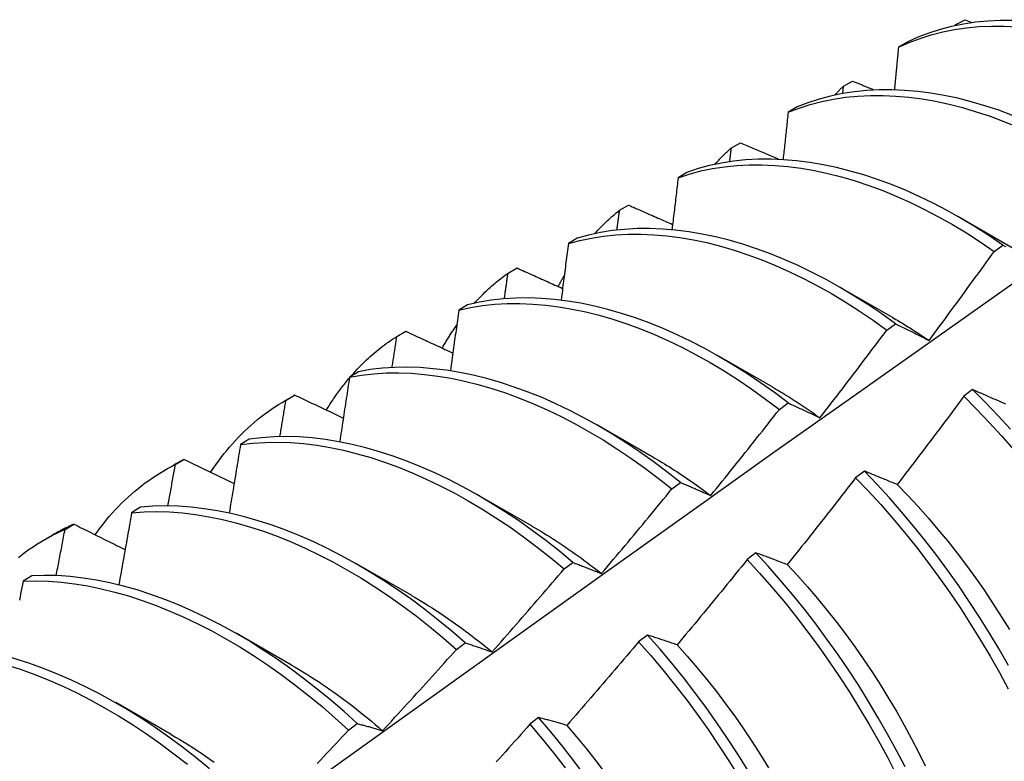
# Model space of a CAD drawing. Header units: inches. Extents: x 9 to 135, y 9 to 88.
# Tile 51 of 56: x 121.556 to 121.841, y 51.902 to 52.117. Entities that reach past the tile are written whole.
import ezdxf

# ---------------------------------------------------------------- set-up
doc = ezdxf.new("R2010")
doc.units = ezdxf.units.IN
doc.header["$MEASUREMENT"] = 0
doc.layers.add('Visible Edges(ANSI)', color=7, linetype='Continuous', lineweight=25)

msp = doc.modelspace()

# ---------------------------------------------------------------- linework, layer by layer
at = {"layer": 'Visible Edges(ANSI)'}
for p, q in [((121.82721, 52.11553), (121.82985, 52.11696)), ((121.82985, 52.11696), (121.83182, 52.11617)), ((121.82699, 52.11529), (121.82721, 52.11553)), ((121.82719, 52.11533), (121.82721, 52.11553)), ((121.81314, 52.11047), (121.81056, 52.10896)), ((121.79468, 52.09776), (121.7973, 52.0992)), ((121.79445, 52.09565), (121.79468, 52.09776)), ((121.78123, 52.0917), (121.77866, 52.09017)), ((121.76224, 52.07986), (121.76486, 52.08131)), ((121.7494, 52.07278), (121.74683, 52.07124)), ((121.72989, 52.06182), (121.7325, 52.06328)), ((121.82773, 52.06007), (121.84374, 52.05086)), ((121.71764, 52.05371), (121.71508, 52.05216)), ((121.83825, 52.04992), (121.84076, 52.05175)), ((121.69764, 52.04364), (121.70024, 52.04511)), ((121.79293, 52.03998), (121.80894, 52.03077)), ((121.68595, 52.03449), (121.68339, 52.03293)), ((121.8072, 52.02712), (121.80971, 52.02897)), ((121.66547, 52.02531), (121.66807, 52.0268)), ((121.75813, 52.01989), (121.77414, 52.01068)), ((121.65433, 52.01511), (121.65178, 52.01354)), ((121.63275, 52.00648), (121.63556, 52.0081)), ((121.63339, 52.00684), (121.63598, 52.00834)), ((121.83201, 52.00991), (121.82949, 52.00801)), ((121.77612, 52.0042), (121.77863, 52.00606)), ((121.72333, 51.9998), (121.73934, 51.99058)), ((121.62278, 51.99559), (121.62023, 51.994)), ((121.6014, 51.98823), (121.60398, 51.98974)), ((121.59795, 51.98639), (121.60076, 51.98801)), ((121.80071, 51.98633), (121.79818, 51.98442)), ((121.74501, 51.98117), (121.74753, 51.98303)), ((121.68853, 51.97971), (121.70455, 51.97049)), ((121.59129, 51.97591), (121.58875, 51.97431)), ((121.56948, 51.96946), (121.57206, 51.97099)), ((121.56315, 51.9663), (121.56597, 51.96792)), ((121.76936, 51.96265), (121.76682, 51.96073)), ((121.65373, 51.95962), (121.66975, 51.9504)), ((121.71387, 51.95802), (121.71639, 51.95989)), ((121.55985, 51.95607), (121.55732, 51.95446)), ((121.61894, 51.93953), (121.63495, 51.93031)), ((121.73796, 51.93888), (121.73542, 51.93696)), ((121.6827, 51.93475), (121.68522, 51.93664)), ((121.58414, 51.91944), (121.60015, 51.91022)), ((121.70649, 51.91503), (121.70395, 51.9131)), ((121.65149, 51.91138), (121.65401, 51.91328))]:
    msp.add_line(p, q, dxfattribs=at)
at = {"layer": 'Visible Edges(ANSI)', "flags": 128}
for points in [[(121.84367, 52.11674), (121.84, 52.11673), (121.83639, 52.11655), (121.83284, 52.1162), (121.82936, 52.11568), (121.82596, 52.11499), (121.82263, 52.11412), (121.81938, 52.11308), (121.81621, 52.11186), (121.81314, 52.11047)], [(121.81056, 52.10896), (121.81364, 52.11034), (121.81681, 52.11154), (121.82007, 52.11257), (121.8234, 52.11343), (121.82681, 52.11411), (121.8303, 52.11461), (121.83385, 52.11495), (121.83746, 52.11511), (121.84114, 52.11511), (121.84487, 52.11493)], [(121.81056, 52.10896), (121.81051, 52.10845), (121.81046, 52.10794), (121.81042, 52.10744), (121.81037, 52.10693), (121.81032, 52.10643), (121.81027, 52.10592), (121.81023, 52.10541), (121.81018, 52.10491), (121.81013, 52.1044), (121.81008, 52.10389), (121.81003, 52.10339), (121.80998, 52.10288), (121.80993, 52.10237), (121.80989, 52.10187), (121.80984, 52.10136), (121.80979, 52.10085), (121.80974, 52.10035), (121.80969, 52.09984), (121.80964, 52.09933), (121.80959, 52.09882), (121.80954, 52.09832), (121.80949, 52.09781), (121.80944, 52.0973), (121.80939, 52.09679)], [(121.7973, 52.0992), (121.79755, 52.0991), (121.79781, 52.09899), (121.79806, 52.09889), (121.79831, 52.09878), (121.79856, 52.09868), (121.79881, 52.09858), (121.79907, 52.09847), (121.79932, 52.09837), (121.79957, 52.09826), (121.79982, 52.09816), (121.80007, 52.09806), (121.80032, 52.09795), (121.80058, 52.09785), (121.80083, 52.09774), (121.80108, 52.09764), (121.80133, 52.09754), (121.80159, 52.09743), (121.80184, 52.09733), (121.80209, 52.09722), (121.80234, 52.09712), (121.80259, 52.09702), (121.80285, 52.09691), (121.8031, 52.09681), (121.80335, 52.0967)], [(121.84359, 52.08925), (121.83959, 52.09073), (121.83561, 52.09205), (121.83165, 52.09321), (121.82772, 52.0942), (121.82382, 52.09503), (121.81996, 52.09569), (121.81614, 52.09618), (121.81237, 52.09651), (121.80865, 52.09667), (121.80498, 52.09665), (121.80137, 52.09647), (121.79783, 52.09611), (121.79435, 52.09558), (121.79095, 52.09487), (121.78763, 52.09399), (121.78439, 52.09293), (121.78123, 52.0917)], [(121.7922, 52.09519), (121.7923, 52.0953), (121.7924, 52.09541), (121.7925, 52.09552), (121.7926, 52.09563), (121.79271, 52.09574), (121.79281, 52.09585), (121.79291, 52.09596), (121.79301, 52.09607), (121.79311, 52.09618), (121.79322, 52.09628), (121.79332, 52.09639), (121.79342, 52.0965), (121.79353, 52.0966), (121.79363, 52.09671), (121.79373, 52.09682), (121.79384, 52.09692), (121.79394, 52.09703), (121.79405, 52.09713), (121.79415, 52.09724), (121.79426, 52.09734), (121.79436, 52.09745), (121.79447, 52.09755), (121.79457, 52.09766), (121.79468, 52.09776)], [(121.77866, 52.09017), (121.78182, 52.0914), (121.78507, 52.09244), (121.7884, 52.09331), (121.7918, 52.094), (121.79528, 52.09452), (121.79883, 52.09486), (121.80244, 52.09504), (121.80611, 52.09504), (121.80984, 52.09487), (121.81362, 52.09453), (121.81744, 52.09402), (121.8213, 52.09335), (121.8252, 52.09251), (121.82914, 52.0915), (121.8331, 52.09033), (121.83708, 52.089), (121.84109, 52.0875), (121.84511, 52.08585)], [(121.77866, 52.09017), (121.7786, 52.08961), (121.77854, 52.08904), (121.77848, 52.08848), (121.77842, 52.08791), (121.77836, 52.08735), (121.7783, 52.08678), (121.77824, 52.08622), (121.77818, 52.08565), (121.77812, 52.08509), (121.77806, 52.08452), (121.778, 52.08396), (121.77794, 52.08339), (121.77788, 52.08283), (121.77782, 52.08226), (121.77776, 52.08169), (121.7777, 52.08113), (121.77764, 52.08056), (121.77758, 52.08), (121.77752, 52.07943), (121.77745, 52.07886), (121.77739, 52.0783), (121.77733, 52.07773), (121.77727, 52.07716), (121.77721, 52.07659)], [(121.75741, 52.07509), (121.7576, 52.0753), (121.75779, 52.07551), (121.75799, 52.07572), (121.75818, 52.07593), (121.75838, 52.07614), (121.75857, 52.07634), (121.75877, 52.07655), (121.75897, 52.07675), (121.75917, 52.07695), (121.75937, 52.07715), (121.75957, 52.07735), (121.75977, 52.07755), (121.75997, 52.07775), (121.76017, 52.07795), (121.76037, 52.07814), (121.76058, 52.07834), (121.76078, 52.07853), (121.76099, 52.07873), (121.76119, 52.07892), (121.7614, 52.07911), (121.76161, 52.0793), (121.76182, 52.07949), (121.76203, 52.07967), (121.76224, 52.07986)], [(121.76176, 52.07592), (121.76178, 52.07608), (121.7618, 52.07625), (121.76182, 52.07641), (121.76184, 52.07657), (121.76186, 52.07674), (121.76188, 52.0769), (121.7619, 52.07707), (121.76192, 52.07723), (121.76194, 52.0774), (121.76196, 52.07756), (121.76198, 52.07772), (121.762, 52.07789), (121.76202, 52.07805), (121.76204, 52.07822), (121.76206, 52.07838), (121.76208, 52.07855), (121.7621, 52.07871), (121.76212, 52.07887), (121.76214, 52.07904), (121.76216, 52.0792), (121.76218, 52.07937), (121.7622, 52.07953), (121.76222, 52.07969), (121.76224, 52.07986)], [(121.76486, 52.08131), (121.76531, 52.08112), (121.76576, 52.08092), (121.76622, 52.08073), (121.76667, 52.08053), (121.76713, 52.08034), (121.76758, 52.08015), (121.76804, 52.07995), (121.76849, 52.07976), (121.76895, 52.07956), (121.76941, 52.07937), (121.76986, 52.07918), (121.77032, 52.07898), (121.77077, 52.07879), (121.77123, 52.0786), (121.77168, 52.0784), (121.77214, 52.07821), (121.7726, 52.07802), (121.77305, 52.07782), (121.77351, 52.07763), (121.77397, 52.07744), (121.77442, 52.07724), (121.77488, 52.07705), (121.77534, 52.07686), (121.77579, 52.07666)], [(121.84076, 52.05175), (121.83676, 52.05448), (121.83274, 52.05705), (121.82872, 52.05947), (121.82468, 52.06174), (121.82064, 52.06385), (121.81661, 52.0658), (121.81258, 52.06759), (121.80856, 52.06923), (121.80456, 52.07071), (121.80057, 52.07202), (121.79661, 52.07317), (121.79268, 52.07416), (121.78879, 52.07498), (121.78493, 52.07564), (121.78111, 52.07613), (121.77734, 52.07645), (121.77362, 52.0766), (121.76996, 52.07657), (121.76635, 52.07638), (121.76282, 52.07601), (121.75935, 52.07547), (121.75595, 52.07475), (121.75263, 52.07385), (121.7494, 52.07278)], [(121.74683, 52.07124), (121.75007, 52.0723), (121.75339, 52.07319), (121.75679, 52.07389), (121.76027, 52.07442), (121.76381, 52.07478), (121.76742, 52.07496), (121.77109, 52.07497), (121.77481, 52.07481), (121.77859, 52.07447), (121.78241, 52.07397), (121.78627, 52.0733), (121.79017, 52.07247), (121.7941, 52.07147), (121.79806, 52.0703), (121.80205, 52.06898), (121.80605, 52.06749), (121.81007, 52.06584), (121.8141, 52.06403), (121.81814, 52.06207), (121.82218, 52.05994), (121.82621, 52.05767), (121.83024, 52.05524), (121.83425, 52.05265), (121.83825, 52.04992)], [(121.74683, 52.07124), (121.74676, 52.07062), (121.74668, 52.07), (121.74661, 52.06938), (121.74654, 52.06876), (121.74647, 52.06814), (121.7464, 52.06752), (121.74632, 52.06689), (121.74625, 52.06627), (121.74618, 52.06565), (121.74611, 52.06503), (121.74603, 52.06441), (121.74596, 52.06378), (121.74589, 52.06316), (121.74581, 52.06254), (121.74574, 52.06192), (121.74567, 52.06129), (121.74559, 52.06067), (121.74552, 52.06005), (121.74545, 52.05943), (121.74537, 52.0588), (121.7453, 52.05818), (121.74522, 52.05756), (121.74515, 52.05693), (121.74507, 52.05631)], [(121.7325, 52.06328), (121.73303, 52.06305), (121.73356, 52.06282), (121.73409, 52.06258), (121.73462, 52.06235), (121.73515, 52.06212), (121.73568, 52.06189), (121.73621, 52.06165), (121.73674, 52.06142), (121.73727, 52.06119), (121.7378, 52.06096), (121.73833, 52.06072), (121.73886, 52.06049), (121.73939, 52.06026), (121.73992, 52.06003), (121.74045, 52.0598), (121.74098, 52.05956), (121.74152, 52.05933), (121.74205, 52.0591), (121.74258, 52.05887), (121.74311, 52.05864), (121.74364, 52.0584), (121.74418, 52.05817), (121.74471, 52.05794), (121.74524, 52.05771)], [(121.72262, 52.05499), (121.72291, 52.0553), (121.72319, 52.05561), (121.72348, 52.05592), (121.72377, 52.05622), (121.72406, 52.05652), (121.72435, 52.05682), (121.72464, 52.05712), (121.72494, 52.05742), (121.72524, 52.05771), (121.72553, 52.058), (121.72584, 52.05829), (121.72614, 52.05857), (121.72644, 52.05886), (121.72675, 52.05914), (121.72705, 52.05942), (121.72736, 52.05969), (121.72767, 52.05997), (121.72798, 52.06024), (121.7283, 52.06051), (121.72861, 52.06078), (121.72893, 52.06104), (121.72925, 52.0613), (121.72957, 52.06156), (121.72989, 52.06182)], [(121.72914, 52.05612), (121.72917, 52.05636), (121.7292, 52.0566), (121.72924, 52.05683), (121.72927, 52.05707), (121.7293, 52.05731), (121.72933, 52.05755), (121.72936, 52.05778), (121.72939, 52.05802), (121.72942, 52.05826), (121.72946, 52.0585), (121.72949, 52.05873), (121.72952, 52.05897), (121.72955, 52.05921), (121.72958, 52.05945), (121.72961, 52.05968), (121.72964, 52.05992), (121.72967, 52.06016), (121.72971, 52.0604), (121.72974, 52.06063), (121.72977, 52.06087), (121.7298, 52.06111), (121.72983, 52.06134), (121.72986, 52.06158), (121.72989, 52.06182)], [(121.80971, 52.02897), (121.80573, 52.03182), (121.80173, 52.03453), (121.79771, 52.03709), (121.79368, 52.0395), (121.78964, 52.04175), (121.78561, 52.04385), (121.78157, 52.0458), (121.77754, 52.04759), (121.77352, 52.04922), (121.76952, 52.05069), (121.76554, 52.052), (121.76158, 52.05314), (121.75765, 52.05413), (121.75375, 52.05494), (121.74989, 52.05559), (121.74608, 52.05608), (121.74231, 52.05639), (121.7386, 52.05653), (121.73494, 52.0565), (121.73134, 52.05629), (121.7278, 52.05591), (121.72434, 52.05536), (121.72095, 52.05462), (121.71764, 52.05371)], [(121.71508, 52.05216), (121.71839, 52.05306), (121.72179, 52.05378), (121.72526, 52.05433), (121.7288, 52.05469), (121.7324, 52.05489), (121.73606, 52.0549), (121.73978, 52.05475), (121.74356, 52.05442), (121.74737, 52.05393), (121.75124, 52.05327), (121.75513, 52.05244), (121.75907, 52.05144), (121.76303, 52.05028), (121.76701, 52.04896), (121.77101, 52.04748), (121.77503, 52.04583), (121.77906, 52.04403), (121.7831, 52.04208), (121.78714, 52.03996), (121.79117, 52.0377), (121.7952, 52.03528), (121.79922, 52.03271), (121.80322, 52.02999), (121.8072, 52.02712)], [(121.71508, 52.05216), (121.71499, 52.05148), (121.7149, 52.05081), (121.71482, 52.05014), (121.71473, 52.04946), (121.71465, 52.04879), (121.71456, 52.04811), (121.71448, 52.04743), (121.71439, 52.04676), (121.7143, 52.04608), (121.71422, 52.04541), (121.71413, 52.04473), (121.71404, 52.04406), (121.71395, 52.04338), (121.71387, 52.0427), (121.71378, 52.04203), (121.71369, 52.04135), (121.7136, 52.04067), (121.71352, 52.04), (121.71343, 52.03932), (121.71334, 52.03864), (121.71325, 52.03797), (121.71316, 52.03729), (121.71307, 52.03661), (121.71298, 52.03593)], [(121.84076, 52.05175), (121.84118, 52.05154), (121.8416, 52.05133)], [(121.81942, 52.02413), (121.82022, 52.0252), (121.82101, 52.02626), (121.8218, 52.02733), (121.82259, 52.0284), (121.82338, 52.02947), (121.82417, 52.03054), (121.82496, 52.03161), (121.82575, 52.03268), (121.82654, 52.03376), (121.82733, 52.03483), (121.82811, 52.0359), (121.8289, 52.03698), (121.82968, 52.03805), (121.83047, 52.03913), (121.83125, 52.0402), (121.83203, 52.04128), (121.83281, 52.04236), (121.83359, 52.04344), (121.83437, 52.04451), (121.83515, 52.04559), (121.83593, 52.04667), (121.8367, 52.04775), (121.83748, 52.04884), (121.83825, 52.04992)], [(121.70024, 52.04511), (121.70079, 52.04486), (121.70133, 52.04462), (121.70188, 52.04437), (121.70243, 52.04412), (121.70297, 52.04387), (121.70352, 52.04363), (121.70407, 52.04338), (121.70462, 52.04313), (121.70517, 52.04289), (121.70571, 52.04264), (121.70626, 52.04239), (121.70681, 52.04215), (121.70736, 52.0419), (121.70791, 52.04165), (121.70846, 52.0414), (121.70901, 52.04116), (121.70956, 52.04091), (121.71011, 52.04066), (121.71066, 52.04042), (121.71121, 52.04017), (121.71176, 52.03992), (121.71231, 52.03968), (121.71286, 52.03943), (121.71341, 52.03919)], [(121.68784, 52.03488), (121.68821, 52.0353), (121.68859, 52.0357), (121.68897, 52.03611), (121.68936, 52.03651), (121.68974, 52.0369), (121.69013, 52.03729), (121.69053, 52.03768), (121.69092, 52.03807), (121.69132, 52.03845), (121.69172, 52.03882), (121.69212, 52.03919), (121.69253, 52.03956), (121.69294, 52.03992), (121.69335, 52.04028), (121.69377, 52.04064), (121.69419, 52.04099), (121.69461, 52.04133), (121.69503, 52.04167), (121.69546, 52.04201), (121.69589, 52.04235), (121.69632, 52.04268), (121.69676, 52.043), (121.6972, 52.04332), (121.69764, 52.04364)], [(121.69658, 52.03626), (121.69663, 52.03657), (121.69667, 52.03688), (121.69672, 52.03719), (121.69676, 52.03749), (121.6968, 52.0378), (121.69685, 52.03811), (121.69689, 52.03842), (121.69694, 52.03872), (121.69698, 52.03903), (121.69703, 52.03934), (121.69707, 52.03964), (121.69711, 52.03995), (121.69716, 52.04026), (121.6972, 52.04057), (121.69724, 52.04087), (121.69729, 52.04118), (121.69733, 52.04149), (121.69738, 52.04179), (121.69742, 52.0421), (121.69746, 52.04241), (121.69751, 52.04272), (121.69755, 52.04302), (121.69759, 52.04333), (121.69764, 52.04364)], [(121.71213, 52.03971), (121.71221, 52.03985), (121.71228, 52.04), (121.71236, 52.04015), (121.71244, 52.04029), (121.71251, 52.04044), (121.71259, 52.04058), (121.71267, 52.04073), (121.71275, 52.04087), (121.71283, 52.04102), (121.7129, 52.04116), (121.71298, 52.04131), (121.71306, 52.04145), (121.71314, 52.04159), (121.71322, 52.04174), (121.7133, 52.04188), (121.71338, 52.04202), (121.71346, 52.04217), (121.71354, 52.04231), (121.71362, 52.04245), (121.7137, 52.04259), (121.71378, 52.04273), (121.71386, 52.04287), (121.71395, 52.04302), (121.71403, 52.04316)], [(121.40297, 51.72332), (121.42637, 51.74042), (121.44974, 51.75747), (121.47309, 51.7745), (121.49641, 51.79148), (121.5197, 51.80842), (121.54297, 51.82532), (121.56621, 51.84218), (121.58943, 51.85899), (121.61263, 51.87576), (121.63581, 51.89248), (121.65898, 51.90916), (121.68212, 51.92578), (121.70525, 51.94236), (121.72836, 51.95888), (121.75146, 51.97536), (121.77455, 51.99178), (121.79763, 52.00814), (121.82069, 52.02446), (121.84375, 52.04071)], [(121.68339, 52.03293), (121.68678, 52.03367), (121.69025, 52.03423), (121.69378, 52.03461), (121.69738, 52.03481), (121.70104, 52.03484), (121.70476, 52.03469), (121.70853, 52.03438), (121.71234, 52.03389), (121.7162, 52.03323), (121.7201, 52.03241), (121.72403, 52.03142), (121.72799, 52.03026), (121.73197, 52.02895), (121.73598, 52.02747), (121.74, 52.02583), (121.74403, 52.02404), (121.74806, 52.02209), (121.7521, 52.01998), (121.75614, 52.01772), (121.76017, 52.01532), (121.76418, 52.01276), (121.76818, 52.01005), (121.77216, 52.0072), (121.77612, 52.0042)], [(121.77863, 52.00606), (121.77467, 52.00905), (121.77069, 52.01189), (121.76669, 52.01458), (121.76267, 52.01713), (121.75864, 52.01953), (121.75461, 52.02177), (121.75057, 52.02386), (121.74653, 52.0258), (121.7425, 52.02759), (121.73848, 52.02921), (121.73448, 52.03067), (121.7305, 52.03198), (121.72654, 52.03312), (121.72261, 52.0341), (121.71872, 52.03491), (121.71486, 52.03555), (121.71105, 52.03603), (121.70729, 52.03633), (121.70357, 52.03646), (121.69992, 52.03642), (121.69632, 52.03621), (121.69279, 52.03581), (121.68933, 52.03524), (121.68595, 52.03449)], [(121.68339, 52.03293), (121.68329, 52.0322), (121.68319, 52.03147), (121.68309, 52.03075), (121.68299, 52.03002), (121.68289, 52.0293), (121.68279, 52.02857), (121.68269, 52.02784), (121.68259, 52.02712), (121.68249, 52.02639), (121.68238, 52.02566), (121.68228, 52.02493), (121.68218, 52.02421), (121.68208, 52.02348), (121.68198, 52.02275), (121.68187, 52.02202), (121.68177, 52.0213), (121.68167, 52.02057), (121.68156, 52.01984), (121.68146, 52.01911), (121.68136, 52.01838), (121.68125, 52.01766), (121.68115, 52.01693), (121.68104, 52.0162), (121.68094, 52.01547)], [(121.67857, 52.02188), (121.67874, 52.02218), (121.67891, 52.02248), (121.67908, 52.02277), (121.67925, 52.02307), (121.67943, 52.02336), (121.6796, 52.02365), (121.67977, 52.02395), (121.67995, 52.02424), (121.68013, 52.02453), (121.6803, 52.02481), (121.68048, 52.0251), (121.68066, 52.02539), (121.68084, 52.02567), (121.68102, 52.02595), (121.68121, 52.02624), (121.68139, 52.02652), (121.68158, 52.0268), (121.68176, 52.02707), (121.68195, 52.02735), (121.68214, 52.02763), (121.68233, 52.0279), (121.68252, 52.02818), (121.68271, 52.02845), (121.6829, 52.02872)], [(121.80895, 52.03074), (121.80938, 52.03049), (121.80982, 52.03023), (121.81026, 52.02998), (121.8107, 52.02972), (121.81114, 52.02946), (121.81157, 52.0292), (121.81201, 52.02894), (121.81245, 52.02867), (121.81289, 52.0284), (121.81332, 52.02813), (121.81376, 52.02786), (121.8142, 52.02758), (121.81463, 52.02731), (121.81507, 52.02703), (121.81551, 52.02675), (121.81594, 52.02647), (121.81638, 52.02618), (121.81681, 52.02589), (121.81725, 52.02561), (121.81768, 52.02531), (121.81812, 52.02502), (121.81855, 52.02473), (121.81899, 52.02443), (121.81942, 52.02413)], [(121.80971, 52.02897), (121.8101, 52.02878), (121.8105, 52.02858), (121.8109, 52.02839), (121.8113, 52.0282), (121.8117, 52.028), (121.8121, 52.02781), (121.8125, 52.02761), (121.8129, 52.02741), (121.8133, 52.02721), (121.8137, 52.02701), (121.81411, 52.02681), (121.81451, 52.02661), (121.81492, 52.02641), (121.81532, 52.02621), (121.81573, 52.026), (121.81614, 52.0258), (121.81654, 52.02559), (121.81695, 52.02539), (121.81736, 52.02518), (121.81777, 52.02497), (121.81818, 52.02476), (121.8186, 52.02455), (121.81901, 52.02434), (121.81942, 52.02413)], [(121.65199, 52.01357), (121.65249, 52.01414), (121.653, 52.01471), (121.65351, 52.01527), (121.65403, 52.01583), (121.65455, 52.01638), (121.65508, 52.01691), (121.65561, 52.01745), (121.65615, 52.01797), (121.65669, 52.01849), (121.65724, 52.019), (121.65779, 52.0195), (121.65835, 52.01999), (121.65892, 52.02048), (121.65949, 52.02096), (121.66006, 52.02143), (121.66064, 52.02189), (121.66123, 52.02235), (121.66182, 52.0228), (121.66242, 52.02324), (121.66302, 52.02367), (121.66362, 52.02409), (121.66423, 52.02451), (121.66485, 52.02491), (121.66547, 52.02531)], [(121.66409, 52.01634), (121.66414, 52.01671), (121.6642, 52.01709), (121.66426, 52.01746), (121.66432, 52.01783), (121.66438, 52.01821), (121.66443, 52.01858), (121.66449, 52.01896), (121.66455, 52.01933), (121.66461, 52.0197), (121.66467, 52.02008), (121.66472, 52.02045), (121.66478, 52.02083), (121.66484, 52.0212), (121.6649, 52.02157), (121.66496, 52.02195), (121.66501, 52.02232), (121.66507, 52.0227), (121.66513, 52.02307), (121.66519, 52.02344), (121.66524, 52.02382), (121.6653, 52.02419), (121.66536, 52.02457), (121.66541, 52.02494), (121.66547, 52.02531)], [(121.66807, 52.0268), (121.66863, 52.02654), (121.6692, 52.02627), (121.66976, 52.02601), (121.67032, 52.02575), (121.67089, 52.02549), (121.67145, 52.02523), (121.67202, 52.02496), (121.67258, 52.0247), (121.67315, 52.02444), (121.67372, 52.02418), (121.67428, 52.02392), (121.67485, 52.02365), (121.67541, 52.02339), (121.67598, 52.02313), (121.67655, 52.02287), (121.67712, 52.02261), (121.67768, 52.02235), (121.67825, 52.02208), (121.67882, 52.02182), (121.67939, 52.02156), (121.67995, 52.0213), (121.68052, 52.02104), (121.68109, 52.02078), (121.68166, 52.02052)], [(121.78785, 52.00175), (121.78866, 52.0028), (121.78948, 52.00385), (121.79029, 52.0049), (121.79111, 52.00595), (121.79192, 52.007), (121.79273, 52.00806), (121.79354, 52.00911), (121.79435, 52.01016), (121.79516, 52.01122), (121.79597, 52.01227), (121.79678, 52.01333), (121.79758, 52.01439), (121.79839, 52.01544), (121.79919, 52.0165), (121.8, 52.01756), (121.8008, 52.01862), (121.8016, 52.01968), (121.80241, 52.02074), (121.80321, 52.0218), (121.80401, 52.02287), (121.80481, 52.02393), (121.8056, 52.02499), (121.8064, 52.02606), (121.8072, 52.02712)], [(121.65178, 52.01354), (121.65524, 52.01412), (121.65877, 52.01451), (121.66236, 52.01473), (121.66602, 52.01477), (121.66973, 52.01464), (121.6735, 52.01433), (121.67731, 52.01385), (121.68117, 52.0132), (121.68506, 52.01238), (121.68899, 52.0114), (121.69295, 52.01025), (121.69693, 52.00894), (121.70094, 52.00746), (121.70496, 52.00583), (121.70899, 52.00404), (121.71302, 52.0021), (121.71706, 52), (121.7211, 51.99775), (121.72513, 51.99535), (121.72915, 51.9928), (121.73315, 51.99011), (121.73713, 51.98727), (121.74109, 51.98429), (121.74501, 51.98117)], [(121.74753, 51.98303), (121.7436, 51.98615), (121.73964, 51.98912), (121.73566, 51.99194), (121.73165, 51.99463), (121.72764, 51.99716), (121.72361, 51.99955), (121.71957, 52.00179), (121.71553, 52.00388), (121.71149, 52.00581), (121.70746, 52.00759), (121.70344, 52.0092), (121.69944, 52.01066), (121.69546, 52.01196), (121.6915, 52.0131), (121.68758, 52.01407), (121.68368, 52.01488), (121.67983, 52.01551), (121.67602, 52.01598), (121.67226, 52.01628), (121.66855, 52.0164), (121.6649, 52.01634), (121.66131, 52.01611), (121.65779, 52.0157), (121.65433, 52.01511)], [(121.64506, 52.00397), (121.64532, 52.00439), (121.64558, 52.00481), (121.64584, 52.00522), (121.6461, 52.00564), (121.64637, 52.00605), (121.64664, 52.00646), (121.64691, 52.00687), (121.64718, 52.00727), (121.64746, 52.00767), (121.64773, 52.00807), (121.64801, 52.00847), (121.64829, 52.00886), (121.64858, 52.00925), (121.64886, 52.00964), (121.64915, 52.01003), (121.64944, 52.01041), (121.64973, 52.01079), (121.65002, 52.01117), (121.65032, 52.01154), (121.65062, 52.01192), (121.65092, 52.01229), (121.65122, 52.01265), (121.65152, 52.01302), (121.65183, 52.01338)], [(121.65178, 52.01354), (121.65166, 52.01277), (121.65155, 52.01199), (121.65143, 52.01122), (121.65132, 52.01044), (121.6512, 52.00967), (121.65108, 52.00889), (121.65096, 52.00811), (121.65085, 52.00734), (121.65073, 52.00656), (121.65061, 52.00579), (121.65049, 52.00501), (121.65037, 52.00424), (121.65026, 52.00346), (121.65014, 52.00268), (121.65002, 52.00191), (121.6499, 52.00113), (121.64978, 52.00035), (121.64966, 51.99958), (121.64954, 51.9988), (121.64942, 51.99802), (121.6493, 51.99724), (121.64918, 51.99647), (121.64906, 51.99569), (121.64893, 51.99491)], [(121.63598, 52.00834), (121.63596, 52.00833), (121.63595, 52.00832), (121.63593, 52.00831), (121.63591, 52.0083), (121.63589, 52.00829), (121.63588, 52.00828), (121.63586, 52.00827), (121.63584, 52.00826), (121.63582, 52.00825), (121.63581, 52.00824), (121.63579, 52.00823), (121.63577, 52.00822), (121.63575, 52.00821), (121.63574, 52.0082), (121.63572, 52.00819), (121.6357, 52.00818), (121.63568, 52.00817), (121.63567, 52.00816), (121.63565, 52.00815), (121.63563, 52.00814), (121.63561, 52.00813), (121.6356, 52.00812), (121.63558, 52.00811), (121.63556, 52.0081)], [(121.63598, 52.00834), (121.63656, 52.00806), (121.63714, 52.00779), (121.63772, 52.00751), (121.63831, 52.00723), (121.63889, 52.00696), (121.63947, 52.00668), (121.64005, 52.0064), (121.64063, 52.00613), (121.64122, 52.00585), (121.6418, 52.00557), (121.64238, 52.0053), (121.64297, 52.00502), (121.64355, 52.00474), (121.64413, 52.00447), (121.64472, 52.00419), (121.6453, 52.00391), (121.64589, 52.00364), (121.64647, 52.00336), (121.64706, 52.00308), (121.64764, 52.00281), (121.64823, 52.00253), (121.64881, 52.00225), (121.6494, 52.00198), (121.64999, 52.0017)], [(121.77415, 52.01063), (121.77472, 52.0103), (121.7753, 52.00997), (121.77587, 52.00963), (121.77644, 52.00929), (121.77702, 52.00895), (121.77759, 52.0086), (121.77816, 52.00825), (121.77874, 52.0079), (121.77931, 52.00754), (121.77988, 52.00718), (121.78045, 52.00681), (121.78103, 52.00644), (121.7816, 52.00607), (121.78217, 52.0057), (121.78274, 52.00532), (121.78331, 52.00493), (121.78388, 52.00455), (121.78445, 52.00416), (121.78501, 52.00377), (121.78558, 52.00337), (121.78615, 52.00297), (121.78672, 52.00257), (121.78728, 52.00216), (121.78785, 52.00175)], [(121.84159, 52.00569), (121.84116, 52.00588), (121.84074, 52.00607), (121.84031, 52.00626), (121.83989, 52.00645), (121.83947, 52.00664), (121.83905, 52.00683), (121.83863, 52.00702), (121.83821, 52.0072), (121.83779, 52.00739), (121.83737, 52.00758), (121.83696, 52.00776), (121.83654, 52.00794), (121.83612, 52.00813), (121.83571, 52.00831), (121.8353, 52.00849), (121.83488, 52.00867), (121.83447, 52.00885), (121.83406, 52.00903), (121.83365, 52.0092), (121.83324, 52.00938), (121.83283, 52.00956), (121.83242, 52.00973), (121.83201, 52.00991)], [(121.84297, 51.99844), (121.83938, 52.00237), (121.83573, 52.00619), (121.83201, 52.00991)], [(121.61159, 51.98596), (121.61233, 51.98707), (121.61308, 51.98815), (121.61384, 51.98922), (121.61463, 51.99027), (121.61542, 51.99129), (121.61624, 51.9923), (121.61706, 51.99329), (121.61791, 51.99426), (121.61876, 51.99521), (121.61964, 51.99613), (121.62052, 51.99704), (121.62143, 51.99793), (121.62235, 51.99879), (121.62328, 51.99963), (121.62422, 52.00045), (121.62519, 52.00125), (121.62616, 52.00203), (121.62715, 52.00279), (121.62816, 52.00352), (121.62918, 52.00423), (121.63021, 52.00492), (121.63126, 52.00558), (121.63232, 52.00622), (121.63339, 52.00684)], [(121.63164, 51.99634), (121.63172, 51.99678), (121.63179, 51.99722), (121.63187, 51.99765), (121.63194, 51.99809), (121.63201, 51.99853), (121.63209, 51.99897), (121.63216, 51.99941), (121.63223, 51.99984), (121.63231, 52.00028), (121.63238, 52.00072), (121.63245, 52.00116), (121.63252, 52.00159), (121.6326, 52.00203), (121.63267, 52.00247), (121.63274, 52.00291), (121.63281, 52.00334), (121.63289, 52.00378), (121.63296, 52.00422), (121.63303, 52.00466), (121.6331, 52.00509), (121.63318, 52.00553), (121.63325, 52.00597), (121.63332, 52.00641), (121.63339, 52.00684)], [(121.77863, 52.00606), (121.77901, 52.00589), (121.77938, 52.00572), (121.77976, 52.00555), (121.78014, 52.00538), (121.78052, 52.0052), (121.78089, 52.00503), (121.78127, 52.00486), (121.78166, 52.00468), (121.78204, 52.0045), (121.78242, 52.00433), (121.7828, 52.00415), (121.78319, 52.00397), (121.78357, 52.00379), (121.78396, 52.00361), (121.78434, 52.00343), (121.78473, 52.00324), (121.78512, 52.00306), (121.7855, 52.00288), (121.78589, 52.00269), (121.78628, 52.0025), (121.78667, 52.00232), (121.78706, 52.00213), (121.78746, 52.00194), (121.78785, 52.00175)], [(121.82949, 52.00801), (121.82869, 52.00693), (121.8279, 52.00586), (121.8271, 52.00479), (121.82631, 52.00372), (121.82551, 52.00265), (121.82472, 52.00158), (121.82392, 52.00051), (121.82312, 51.99944), (121.82232, 51.99837), (121.82152, 51.9973), (121.82072, 51.99624), (121.81991, 51.99517), (121.81911, 51.99411), (121.81831, 51.99304), (121.8175, 51.99198), (121.8167, 51.99091), (121.81589, 51.98985), (121.81509, 51.98879), (121.81428, 51.98773), (121.81347, 51.98667), (121.81266, 51.98561), (121.81185, 51.98455), (121.81104, 51.98349), (121.81023, 51.98243)], [(121.82949, 52.00801), (121.8332, 52.00428), (121.83684, 52.00045), (121.84043, 51.99651), (121.84394, 51.99248)], [(121.75626, 51.97927), (121.75709, 51.9803), (121.75793, 51.98133), (121.75876, 51.98236), (121.7596, 51.98339), (121.76043, 51.98443), (121.76127, 51.98546), (121.7621, 51.9865), (121.76293, 51.98753), (121.76376, 51.98857), (121.76459, 51.98961), (121.76542, 51.99064), (121.76625, 51.99168), (121.76707, 51.99272), (121.7679, 51.99376), (121.76873, 51.9948), (121.76955, 51.99584), (121.77037, 51.99689), (121.7712, 51.99793), (121.77202, 51.99897), (121.77284, 52.00002), (121.77366, 52.00106), (121.77448, 52.00211), (121.7753, 52.00316), (121.77612, 52.0042)], [(121.62023, 51.994), (121.6201, 51.99318), (121.61997, 51.99236), (121.61983, 51.99154), (121.6197, 51.99072), (121.61957, 51.98989), (121.61943, 51.98907), (121.6193, 51.98825), (121.61916, 51.98743), (121.61903, 51.98661), (121.61889, 51.98578), (121.61876, 51.98496), (121.61862, 51.98414), (121.61848, 51.98332), (121.61835, 51.98249), (121.61821, 51.98167), (121.61807, 51.98085), (121.61794, 51.98003), (121.6178, 51.9792), (121.61766, 51.97838), (121.61752, 51.97755), (121.61739, 51.97673), (121.61725, 51.97591), (121.61711, 51.97508), (121.61697, 51.97426)], [(121.62023, 51.994), (121.62376, 51.99442), (121.62735, 51.99465), (121.631, 51.9947), (121.63471, 51.99458), (121.63847, 51.99428), (121.64228, 51.99381), (121.64613, 51.99317), (121.65003, 51.99236), (121.65395, 51.99138), (121.65791, 51.99024), (121.66189, 51.98893), (121.6659, 51.98746), (121.66992, 51.98584), (121.67395, 51.98405), (121.67798, 51.98212), (121.68202, 51.98002), (121.68606, 51.97778), (121.69009, 51.97539), (121.69411, 51.97285), (121.69811, 51.97017), (121.7021, 51.96734), (121.70605, 51.96437), (121.70998, 51.96126), (121.71387, 51.95802)], [(121.71639, 51.95989), (121.71249, 51.96313), (121.70857, 51.96622), (121.70461, 51.96918), (121.70062, 51.972), (121.69662, 51.97467), (121.6926, 51.9772), (121.68857, 51.97958), (121.68453, 51.98181), (121.68049, 51.98389), (121.67645, 51.98582), (121.67242, 51.98759), (121.6684, 51.9892), (121.6644, 51.99066), (121.66042, 51.99195), (121.65647, 51.99308), (121.65254, 51.99405), (121.64865, 51.99485), (121.6448, 51.99548), (121.64099, 51.99593), (121.63724, 51.99622), (121.63353, 51.99633), (121.62988, 51.99626), (121.6263, 51.99601), (121.62278, 51.99559)], [(121.57816, 51.96787), (121.57895, 51.96897), (121.57976, 51.97005), (121.58058, 51.97111), (121.58141, 51.97215), (121.58226, 51.97317), (121.58313, 51.97416), (121.58402, 51.97514), (121.58492, 51.97609), (121.58583, 51.97702), (121.58677, 51.97793), (121.58771, 51.97882), (121.58868, 51.97968), (121.58965, 51.98053), (121.59065, 51.98135), (121.59166, 51.98214), (121.59268, 51.98291), (121.59372, 51.98366), (121.59477, 51.98439), (121.59584, 51.98509), (121.59692, 51.98577), (121.59802, 51.98642), (121.59913, 51.98705), (121.60026, 51.98765), (121.6014, 51.98823)], [(121.59926, 51.97627), (121.59935, 51.97677), (121.59944, 51.97727), (121.59953, 51.97776), (121.59962, 51.97826), (121.59971, 51.97876), (121.5998, 51.97926), (121.59989, 51.97976), (121.59998, 51.98026), (121.60007, 51.98076), (121.60016, 51.98125), (121.60025, 51.98175), (121.60034, 51.98225), (121.60042, 51.98275), (121.60051, 51.98325), (121.6006, 51.98375), (121.60069, 51.98424), (121.60078, 51.98474), (121.60087, 51.98524), (121.60096, 51.98574), (121.60104, 51.98624), (121.60113, 51.98673), (121.60122, 51.98723), (121.60131, 51.98773), (121.6014, 51.98823)], [(121.60398, 51.98974), (121.60384, 51.98967), (121.60371, 51.9896), (121.60357, 51.98953), (121.60343, 51.98946), (121.6033, 51.98939), (121.60316, 51.98932), (121.60303, 51.98925), (121.6029, 51.98918), (121.60276, 51.98911), (121.60263, 51.98904), (121.60249, 51.98897), (121.60236, 51.9889), (121.60222, 51.98883), (121.60209, 51.98875), (121.60196, 51.98868), (121.60182, 51.98861), (121.60169, 51.98853), (121.60156, 51.98846), (121.60143, 51.98838), (121.60129, 51.98831), (121.60116, 51.98823), (121.60103, 51.98816), (121.6009, 51.98808), (121.60077, 51.98801)], [(121.60398, 51.98974), (121.60458, 51.98945), (121.60517, 51.98915), (121.60577, 51.98886), (121.60637, 51.98857), (121.60697, 51.98828), (121.60757, 51.98799), (121.60817, 51.98769), (121.60877, 51.9874), (121.60936, 51.98711), (121.60996, 51.98682), (121.61056, 51.98653), (121.61116, 51.98624), (121.61177, 51.98594), (121.61237, 51.98565), (121.61297, 51.98536), (121.61357, 51.98507), (121.61417, 51.98478), (121.61477, 51.98449), (121.61537, 51.98419), (121.61598, 51.9839), (121.61658, 51.98361), (121.61718, 51.98332), (121.61778, 51.98303), (121.61839, 51.98274)], [(121.73935, 51.99053), (121.74006, 51.99012), (121.74077, 51.98971), (121.74148, 51.98929), (121.74219, 51.98886), (121.7429, 51.98843), (121.74361, 51.988), (121.74432, 51.98756), (121.74503, 51.98711), (121.74573, 51.98666), (121.74644, 51.9862), (121.74715, 51.98574), (121.74785, 51.98527), (121.74856, 51.9848), (121.74926, 51.98432), (121.74996, 51.98384), (121.75067, 51.98335), (121.75137, 51.98286), (121.75207, 51.98236), (121.75277, 51.98186), (121.75347, 51.98135), (121.75417, 51.98084), (121.75486, 51.98032), (121.75556, 51.97979), (121.75626, 51.97927)], [(121.81023, 51.98243), (121.80982, 51.98261), (121.80942, 51.98278), (121.80901, 51.98295), (121.80861, 51.98312), (121.80821, 51.98328), (121.80781, 51.98345), (121.8074, 51.98362), (121.807, 51.98378), (121.8066, 51.98395), (121.80621, 51.98411), (121.80581, 51.98428), (121.80541, 51.98444), (121.80502, 51.9846), (121.80462, 51.98476), (121.80423, 51.98492), (121.80383, 51.98508), (121.80344, 51.98524), (121.80305, 51.9854), (121.80266, 51.98556), (121.80227, 51.98571), (121.80188, 51.98587), (121.80149, 51.98602), (121.8011, 51.98618), (121.80071, 51.98633)], [(121.84238, 51.93007), (121.83969, 51.93478), (121.83691, 51.93945), (121.83404, 51.94407), (121.83107, 51.94864), (121.82801, 51.95314), (121.82487, 51.95758), (121.82164, 51.96195), (121.81834, 51.96624), (121.81495, 51.97045), (121.8115, 51.97457), (121.80797, 51.97859), (121.80437, 51.98251), (121.80071, 51.98633)], [(121.74753, 51.98303), (121.74788, 51.98289), (121.74824, 51.98274), (121.74859, 51.98259), (121.74895, 51.98244), (121.74931, 51.98229), (121.74967, 51.98214), (121.75003, 51.98199), (121.75039, 51.98184), (121.75075, 51.98168), (121.75111, 51.98153), (121.75148, 51.98137), (121.75184, 51.98122), (121.7522, 51.98106), (121.75257, 51.9809), (121.75293, 51.98074), (121.7533, 51.98058), (121.75367, 51.98042), (121.75403, 51.98026), (121.7544, 51.98009), (121.75477, 51.97993), (121.75514, 51.97977), (121.75551, 51.9796), (121.75588, 51.97943), (121.75626, 51.97927)], [(121.79818, 51.98442), (121.79737, 51.98336), (121.79655, 51.98231), (121.79573, 51.98126), (121.79492, 51.9802), (121.7941, 51.97915), (121.79328, 51.9781), (121.79246, 51.97705), (121.79164, 51.976), (121.79082, 51.97495), (121.78999, 51.9739), (121.78917, 51.97285), (121.78835, 51.9718), (121.78752, 51.97076), (121.7867, 51.96971), (121.78587, 51.96867), (121.78504, 51.96762), (121.78422, 51.96658), (121.78339, 51.96553), (121.78256, 51.96449), (121.78173, 51.96345), (121.7809, 51.96241), (121.78006, 51.96137), (121.77923, 51.96033), (121.7784, 51.95929)], [(121.79818, 51.98442), (121.80184, 51.98059), (121.80543, 51.97666), (121.80895, 51.97263), (121.8124, 51.96851), (121.81578, 51.9643), (121.81908, 51.96), (121.8223, 51.95563), (121.82544, 51.95118), (121.82849, 51.94667), (121.83145, 51.9421), (121.83432, 51.93747), (121.83709, 51.9328), (121.83977, 51.92809), (121.84234, 51.92333)], [(121.81023, 51.98243), (121.81325, 51.97932), (121.81623, 51.97612), (121.81915, 51.97284), (121.82201, 51.96949), (121.82482, 51.96607), (121.82757, 51.96258), (121.83026, 51.95903), (121.83288, 51.95542), (121.83543, 51.95176), (121.83792, 51.94805), (121.84033, 51.9443), (121.84267, 51.9405)], [(121.72464, 51.95668), (121.7255, 51.95769), (121.72636, 51.9587), (121.72721, 51.95972), (121.72807, 51.96073), (121.72892, 51.96175), (121.72978, 51.96276), (121.73063, 51.96378), (121.73148, 51.96479), (121.73234, 51.96581), (121.73319, 51.96683), (121.73404, 51.96785), (121.73489, 51.96887), (121.73573, 51.96989), (121.73658, 51.97091), (121.73743, 51.97193), (121.73827, 51.97296), (121.73912, 51.97398), (121.73996, 51.97501), (121.74081, 51.97603), (121.74165, 51.97706), (121.74249, 51.97808), (121.74333, 51.97911), (121.74417, 51.98014), (121.74501, 51.98117)], [(121.58875, 51.97431), (121.58859, 51.97344), (121.58844, 51.97258), (121.58829, 51.97171), (121.58814, 51.97085), (121.58799, 51.96998), (121.58784, 51.96912), (121.58768, 51.96825), (121.58753, 51.96739), (121.58738, 51.96652), (121.58722, 51.96565), (121.58707, 51.96479), (121.58691, 51.96392), (121.58676, 51.96305), (121.58661, 51.96219), (121.58645, 51.96132), (121.58629, 51.96045), (121.58614, 51.95959), (121.58598, 51.95872), (121.58583, 51.95785), (121.58567, 51.95698), (121.58551, 51.95612), (121.58536, 51.95525), (121.5852, 51.95438), (121.58504, 51.95351)], [(121.58875, 51.97431), (121.59233, 51.97456), (121.59598, 51.97463), (121.59968, 51.97452), (121.60344, 51.97424), (121.60725, 51.97378), (121.6111, 51.97314), (121.61499, 51.97234), (121.61892, 51.97137), (121.62287, 51.97023), (121.62685, 51.96893), (121.63086, 51.96747), (121.63488, 51.96585), (121.63891, 51.96407), (121.64294, 51.96213), (121.64698, 51.96005), (121.65102, 51.95781), (121.65505, 51.95543), (121.65907, 51.95289), (121.66308, 51.95022), (121.66706, 51.9474), (121.67102, 51.94444), (121.67495, 51.94135), (121.67884, 51.93812), (121.6827, 51.93475)], [(121.68522, 51.93664), (121.68136, 51.93999), (121.67746, 51.94321), (121.67353, 51.9463), (121.66957, 51.94924), (121.66559, 51.95205), (121.66158, 51.95472), (121.65756, 51.95724), (121.65353, 51.95961), (121.64949, 51.96184), (121.64545, 51.96391), (121.64141, 51.96583), (121.63738, 51.9676), (121.63336, 51.96921), (121.62936, 51.97066), (121.62538, 51.97195), (121.62143, 51.97307), (121.61751, 51.97403), (121.61362, 51.97482), (121.60977, 51.97544), (121.60597, 51.97589), (121.60221, 51.97616), (121.59851, 51.97625), (121.59487, 51.97617), (121.59129, 51.97591)], [(121.55598, 51.96133), (121.55702, 51.96215), (121.55808, 51.96294), (121.55915, 51.96371), (121.56024, 51.96445), (121.56134, 51.96517), (121.56246, 51.96586), (121.56359, 51.96653), (121.56474, 51.96717), (121.5659, 51.96778), (121.56708, 51.96837), (121.56827, 51.96893), (121.56948, 51.96946)], [(121.57206, 51.97099), (121.5718, 51.97087), (121.57154, 51.97076), (121.57128, 51.97064), (121.57102, 51.97052), (121.57076, 51.9704), (121.5705, 51.97028), (121.57024, 51.97016), (121.56999, 51.97004), (121.56973, 51.96991), (121.56948, 51.96979), (121.56922, 51.96966), (121.56897, 51.96953), (121.56871, 51.96941), (121.56846, 51.96928), (121.56821, 51.96914), (121.56796, 51.96901), (121.56771, 51.96888), (121.56746, 51.96874), (121.56721, 51.96861), (121.56696, 51.96847), (121.56672, 51.96833), (121.56647, 51.96819), (121.56622, 51.96805), (121.56598, 51.96791)], [(121.56693, 51.95612), (121.56704, 51.95668), (121.56714, 51.95723), (121.56725, 51.95779), (121.56736, 51.95835), (121.56747, 51.9589), (121.56757, 51.95946), (121.56768, 51.96002), (121.56779, 51.96057), (121.5679, 51.96113), (121.568, 51.96168), (121.56811, 51.96224), (121.56821, 51.9628), (121.56832, 51.96335), (121.56843, 51.96391), (121.56853, 51.96446), (121.56864, 51.96502), (121.56874, 51.96558), (121.56885, 51.96613), (121.56896, 51.96669), (121.56906, 51.96724), (121.56917, 51.9678), (121.56927, 51.96835), (121.56938, 51.96891), (121.56948, 51.96946)], [(121.57206, 51.97099), (121.57267, 51.97068), (121.57328, 51.97037), (121.5739, 51.97007), (121.57451, 51.96976), (121.57513, 51.96945), (121.57574, 51.96915), (121.57636, 51.96884), (121.57697, 51.96853), (121.57759, 51.96823), (121.57821, 51.96792), (121.57882, 51.96761), (121.57944, 51.96731), (121.58006, 51.967), (121.58067, 51.96669), (121.58129, 51.96639), (121.58191, 51.96608), (121.58253, 51.96577), (121.58315, 51.96547), (121.58376, 51.96516), (121.58438, 51.96485), (121.585, 51.96455), (121.58562, 51.96424), (121.58624, 51.96393), (121.58686, 51.96363)], [(121.70455, 51.97042), (121.7054, 51.96994), (121.70624, 51.96944), (121.70709, 51.96894), (121.70794, 51.96843), (121.70878, 51.96791), (121.70963, 51.96738), (121.71047, 51.96685), (121.71131, 51.96631), (121.71215, 51.96576), (121.71299, 51.96521), (121.71383, 51.96465), (121.71467, 51.96408), (121.71551, 51.9635), (121.71635, 51.96292), (121.71718, 51.96233), (121.71802, 51.96173), (121.71885, 51.96112), (121.71968, 51.96051), (121.72051, 51.95989), (121.72134, 51.95926), (121.72217, 51.95863), (121.72299, 51.95798), (121.72382, 51.95734), (121.72464, 51.95668)], [(121.7784, 51.95929), (121.77801, 51.95944), (121.77763, 51.95959), (121.77724, 51.95974), (121.77686, 51.95988), (121.77648, 51.96003), (121.7761, 51.96018), (121.77572, 51.96032), (121.77533, 51.96046), (121.77496, 51.96061), (121.77458, 51.96075), (121.7742, 51.96089), (121.77382, 51.96103), (121.77345, 51.96117), (121.77307, 51.96131), (121.7727, 51.96145), (121.77232, 51.96159), (121.77195, 51.96172), (121.77158, 51.96186), (121.77121, 51.96199), (121.77083, 51.96213), (121.77047, 51.96226), (121.7701, 51.96239), (121.76973, 51.96252), (121.76936, 51.96265)], [(121.81248, 51.90073), (121.81, 51.90551), (121.80742, 51.91026), (121.80473, 51.91497), (121.80195, 51.91964), (121.79907, 51.92426), (121.7961, 51.92882), (121.79304, 51.93333), (121.78989, 51.93776), (121.78666, 51.94213), (121.78335, 51.94641), (121.77996, 51.95061), (121.7765, 51.95472), (121.77296, 51.95874), (121.76936, 51.96265)], [(121.71639, 51.95989), (121.71673, 51.95977), (121.71706, 51.95964), (121.7174, 51.95952), (121.71774, 51.95939), (121.71808, 51.95927), (121.71841, 51.95914), (121.71875, 51.95901), (121.71909, 51.95888), (121.71944, 51.95875), (121.71978, 51.95862), (121.72012, 51.95849), (121.72046, 51.95835), (121.72081, 51.95822), (121.72115, 51.95808), (121.7215, 51.95795), (121.72185, 51.95781), (121.72219, 51.95767), (121.72254, 51.95753), (121.72289, 51.95739), (121.72324, 51.95725), (121.72359, 51.95711), (121.72394, 51.95697), (121.72429, 51.95682), (121.72464, 51.95668)], [(121.76682, 51.96073), (121.76599, 51.9597), (121.76515, 51.95866), (121.76431, 51.95763), (121.76347, 51.95659), (121.76263, 51.95556), (121.76179, 51.95453), (121.76095, 51.9535), (121.76011, 51.95247), (121.75927, 51.95143), (121.75842, 51.9504), (121.75758, 51.94938), (121.75673, 51.94835), (121.75588, 51.94732), (121.75504, 51.94629), (121.75419, 51.94527), (121.75334, 51.94424), (121.75249, 51.94322), (121.75164, 51.94219), (121.75079, 51.94117), (121.74994, 51.94015), (121.74909, 51.93913), (121.74823, 51.93811), (121.74738, 51.93709), (121.74652, 51.93607)], [(121.76682, 51.96073), (121.77042, 51.95681), (121.77395, 51.95279), (121.77741, 51.94867), (121.78079, 51.94447), (121.7841, 51.94017), (121.78732, 51.9358), (121.79046, 51.93136), (121.79352, 51.92686), (121.79648, 51.92229), (121.79935, 51.91767), (121.80213, 51.91299), (121.80481, 51.90828), (121.80738, 51.90353), (121.80986, 51.89875)], [(121.693, 51.934), (121.69388, 51.93499), (121.69476, 51.93598), (121.69563, 51.93697), (121.69651, 51.93797), (121.69739, 51.93896), (121.69826, 51.93996), (121.69914, 51.94096), (121.70001, 51.94195), (121.70088, 51.94295), (121.70175, 51.94395), (121.70262, 51.94495), (121.70349, 51.94595), (121.70436, 51.94695), (121.70523, 51.94795), (121.7061, 51.94896), (121.70697, 51.94996), (121.70783, 51.95096), (121.7087, 51.95197), (121.70956, 51.95298), (121.71043, 51.95398), (121.71129, 51.95499), (121.71215, 51.956), (121.71301, 51.95701), (121.71387, 51.95802)], [(121.7784, 51.95929), (121.78138, 51.9561), (121.7843, 51.95282), (121.78717, 51.94947), (121.78998, 51.94605), (121.79273, 51.94256), (121.79542, 51.93901), (121.79804, 51.93541), (121.80059, 51.93175), (121.80308, 51.92804), (121.80549, 51.92428), (121.80783, 51.92049), (121.81009, 51.91666), (121.81227, 51.91279), (121.81438, 51.9089), (121.8164, 51.90499), (121.81833, 51.90106)], [(121.55732, 51.95446), (121.55715, 51.95356), (121.55698, 51.95265), (121.55681, 51.95174), (121.55664, 51.95084), (121.55646, 51.94993), (121.55629, 51.94902)], [(121.55732, 51.95446), (121.56096, 51.95455), (121.56466, 51.95446), (121.56842, 51.95419), (121.57222, 51.95374), (121.57607, 51.95312), (121.57996, 51.95232), (121.58388, 51.95136), (121.58783, 51.95023), (121.59181, 51.94893), (121.59582, 51.94748), (121.59983, 51.94586), (121.60386, 51.94409), (121.6079, 51.94216), (121.61194, 51.94008), (121.61598, 51.93784), (121.62001, 51.93547), (121.62404, 51.93294), (121.62804, 51.93027), (121.63203, 51.92746), (121.63599, 51.92451), (121.63992, 51.92143), (121.64382, 51.91821), (121.64767, 51.91486), (121.65149, 51.91138)], [(121.65401, 51.91328), (121.65019, 51.91675), (121.64633, 51.92009), (121.64243, 51.92329), (121.6385, 51.92637), (121.63454, 51.92931), (121.63055, 51.9321), (121.62654, 51.93476), (121.62252, 51.93728), (121.61849, 51.93964), (121.61445, 51.94186), (121.61041, 51.94393), (121.60637, 51.94585), (121.60234, 51.94761), (121.59832, 51.94922), (121.59432, 51.95066), (121.59035, 51.95194), (121.58639, 51.95306), (121.58247, 51.95401), (121.57859, 51.95479), (121.57474, 51.9554), (121.57094, 51.95583), (121.56719, 51.95609), (121.56349, 51.95617), (121.55985, 51.95607)], [(121.66975, 51.95032), (121.67074, 51.94975), (121.67172, 51.94917), (121.6727, 51.94859), (121.67368, 51.94799), (121.67466, 51.94738), (121.67564, 51.94677), (121.67662, 51.94614), (121.6776, 51.9455), (121.67857, 51.94485), (121.67955, 51.9442), (121.68052, 51.94353), (121.68149, 51.94285), (121.68246, 51.94217), (121.68343, 51.94147), (121.68439, 51.94077), (121.68536, 51.94005), (121.68632, 51.93933), (121.68728, 51.93859), (121.68824, 51.93785), (121.6892, 51.9371), (121.69015, 51.93634), (121.6911, 51.93557), (121.69205, 51.93478), (121.693, 51.934)], [(121.73542, 51.93696), (121.73456, 51.93594), (121.7337, 51.93493), (121.73284, 51.93391), (121.73198, 51.9329), (121.73112, 51.93188), (121.73025, 51.93087), (121.72939, 51.92986), (121.72853, 51.92885), (121.72766, 51.92784), (121.7268, 51.92683), (121.72593, 51.92582), (121.72506, 51.92481), (121.7242, 51.9238), (121.72333, 51.92279), (121.72246, 51.92179), (121.72159, 51.92078), (121.72072, 51.91978), (121.71985, 51.91877), (121.71897, 51.91777), (121.7181, 51.91677), (121.71723, 51.91577), (121.71635, 51.91477), (121.71548, 51.91377), (121.7146, 51.91277)], [(121.73542, 51.93696), (121.73895, 51.93294), (121.74242, 51.92883), (121.74581, 51.92463), (121.74912, 51.92035), (121.75235, 51.91598), (121.75549, 51.91155), (121.75855, 51.90704), (121.76152, 51.90248), (121.76439, 51.89786)], [(121.74652, 51.93607), (121.74616, 51.93619), (121.74579, 51.93632), (121.74543, 51.93645), (121.74506, 51.93657), (121.7447, 51.93669), (121.74434, 51.93682), (121.74398, 51.93694), (121.74362, 51.93706), (121.74326, 51.93718), (121.7429, 51.9373), (121.74254, 51.93742), (121.74218, 51.93754), (121.74183, 51.93765), (121.74147, 51.93777), (121.74112, 51.93789), (121.74076, 51.938), (121.74041, 51.93811), (121.74006, 51.93823), (121.7397, 51.93834), (121.73935, 51.93845), (121.739, 51.93856), (121.73865, 51.93867), (121.7383, 51.93878), (121.73796, 51.93888)], [(121.76699, 51.89983), (121.7641, 51.90445), (121.76113, 51.90901), (121.75807, 51.91351), (121.75491, 51.91794), (121.75168, 51.9223), (121.74836, 51.92658), (121.74497, 51.93077), (121.7415, 51.93488), (121.73796, 51.93888)], [(121.52594, 51.93446), (121.52964, 51.93439), (121.53339, 51.93413), (121.53719, 51.9337), (121.54104, 51.93309), (121.54492, 51.9323), (121.54884, 51.93135), (121.5528, 51.93023), (121.55678, 51.92894), (121.56078, 51.92749), (121.56479, 51.92588), (121.56882, 51.92411), (121.57286, 51.92219), (121.5769, 51.92011), (121.58094, 51.91788), (121.58497, 51.91551), (121.589, 51.91299), (121.593, 51.91033), (121.59699, 51.90752), (121.60095, 51.90458), (121.60489, 51.90151)], [(121.6113, 51.90017), (121.6074, 51.90337), (121.60346, 51.90644), (121.5995, 51.90937), (121.59551, 51.91216), (121.5915, 51.91481), (121.58748, 51.91732), (121.58345, 51.91968), (121.57941, 51.9219), (121.57537, 51.92396), (121.57133, 51.92587), (121.5673, 51.92763), (121.56328, 51.92923), (121.55928, 51.93067), (121.55531, 51.93194), (121.55136, 51.93305), (121.54744, 51.93399), (121.54356, 51.93476), (121.53971, 51.93536), (121.53592, 51.93578), (121.53217, 51.93602), (121.52848, 51.93609)], [(121.66133, 51.91122), (121.66223, 51.91219), (121.66313, 51.91316), (121.66402, 51.91413), (121.66492, 51.91511), (121.66582, 51.91608), (121.66671, 51.91706), (121.66761, 51.91803), (121.6685, 51.91901), (121.6694, 51.91999), (121.67029, 51.92097), (121.67118, 51.92195), (121.67207, 51.92293), (121.67296, 51.92391), (121.67385, 51.92489), (121.67474, 51.92587), (121.67563, 51.92686), (121.67651, 51.92784), (121.6774, 51.92883), (121.67829, 51.92981), (121.67917, 51.9308), (121.68005, 51.93179), (121.68094, 51.93278), (121.68182, 51.93376), (121.6827, 51.93475)], [(121.68522, 51.93664), (121.68554, 51.93654), (121.68585, 51.93644), (121.68617, 51.93634), (121.68649, 51.93624), (121.68681, 51.93613), (121.68713, 51.93603), (121.68745, 51.93592), (121.68777, 51.93582), (121.68809, 51.93571), (121.68841, 51.9356), (121.68874, 51.9355), (121.68906, 51.93539), (121.68938, 51.93527), (121.68971, 51.93516), (121.69003, 51.93505), (121.69036, 51.93494), (121.69069, 51.93482), (121.69102, 51.93471), (121.69135, 51.93459), (121.69167, 51.93447), (121.692, 51.93436), (121.69233, 51.93424), (121.69267, 51.93412), (121.693, 51.934)], [(121.74652, 51.93607), (121.74945, 51.9328), (121.75232, 51.92945), (121.75514, 51.92603), (121.75789, 51.92254), (121.76057, 51.919), (121.7632, 51.91539), (121.76575, 51.91173), (121.76824, 51.90802), (121.77065, 51.90427), (121.77299, 51.90047)], [(121.63495, 51.93022), (121.63607, 51.92957), (121.63719, 51.92891), (121.63831, 51.92824), (121.63942, 51.92755), (121.64054, 51.92685), (121.64165, 51.92614), (121.64277, 51.92542), (121.64388, 51.92468), (121.64499, 51.92393), (121.64609, 51.92317), (121.6472, 51.92239), (121.6483, 51.9216), (121.6494, 51.92081), (121.6505, 51.91999), (121.6516, 51.91917), (121.65269, 51.91833), (121.65378, 51.91749), (121.65487, 51.91663), (121.65595, 51.91575), (121.65704, 51.91487), (121.65811, 51.91397), (121.65919, 51.91307), (121.66026, 51.91215), (121.66133, 51.91122)], [(121.7146, 51.91277), (121.71425, 51.91287), (121.71391, 51.91298), (121.71356, 51.91308), (121.71322, 51.91318), (121.71287, 51.91328), (121.71253, 51.91338), (121.71219, 51.91348), (121.71185, 51.91358), (121.71151, 51.91367), (121.71117, 51.91377), (121.71083, 51.91387), (121.71049, 51.91396), (121.71015, 51.91405), (121.70982, 51.91415), (121.70948, 51.91424), (121.70915, 51.91433), (121.70881, 51.91442), (121.70848, 51.91451), (121.70815, 51.9146), (121.70781, 51.91469), (121.70748, 51.91477), (121.70715, 51.91486), (121.70682, 51.91494), (121.70649, 51.91503)], [(121.71994, 51.89812), (121.7167, 51.90247), (121.71337, 51.90674), (121.70997, 51.91093), (121.70649, 51.91503)], [(121.64243, 51.90173), (121.64334, 51.90269), (121.64425, 51.90365), (121.64516, 51.90462), (121.64607, 51.90558), (121.64697, 51.90655), (121.64788, 51.90751), (121.64878, 51.90848), (121.64968, 51.90945), (121.65059, 51.91041), (121.65149, 51.91138)], [(121.65401, 51.91328), (121.65431, 51.9132), (121.65461, 51.91313), (121.6549, 51.91305), (121.6552, 51.91297), (121.6555, 51.91289), (121.6558, 51.91281), (121.65611, 51.91273), (121.65641, 51.91265), (121.65671, 51.91257), (121.65701, 51.91249), (121.65732, 51.9124), (121.65762, 51.91232), (121.65793, 51.91223), (121.65823, 51.91214), (121.65854, 51.91205), (121.65885, 51.91196), (121.65915, 51.91187), (121.65946, 51.91178), (121.65977, 51.91169), (121.66008, 51.9116), (121.66039, 51.9115), (121.6607, 51.91141), (121.66101, 51.91131), (121.66133, 51.91122)], [(121.70395, 51.9131), (121.70307, 51.9121), (121.70219, 51.9111), (121.70131, 51.91011), (121.70043, 51.90911), (121.69954, 51.90812), (121.69866, 51.90713), (121.69778, 51.90614), (121.69689, 51.90515), (121.69601, 51.90416), (121.69512, 51.90317), (121.69423, 51.90218)], [(121.70395, 51.9131), (121.70742, 51.90899), (121.71082, 51.9048), (121.71414, 51.90052)], [(121.7146, 51.91277), (121.71748, 51.90942), (121.72029, 51.90601), (121.72304, 51.90252), (121.72573, 51.89898)], [(121.60015, 51.91012), (121.60141, 51.90939), (121.60266, 51.90864), (121.60392, 51.90788), (121.60517, 51.90711), (121.60642, 51.90632), (121.60767, 51.90551), (121.60891, 51.90468), (121.61016, 51.90384), (121.6114, 51.90299), (121.61264, 51.90212)]]:
    msp.add_lwpolyline(points, dxfattribs=at)

doc.saveas('drawing.dxf')
